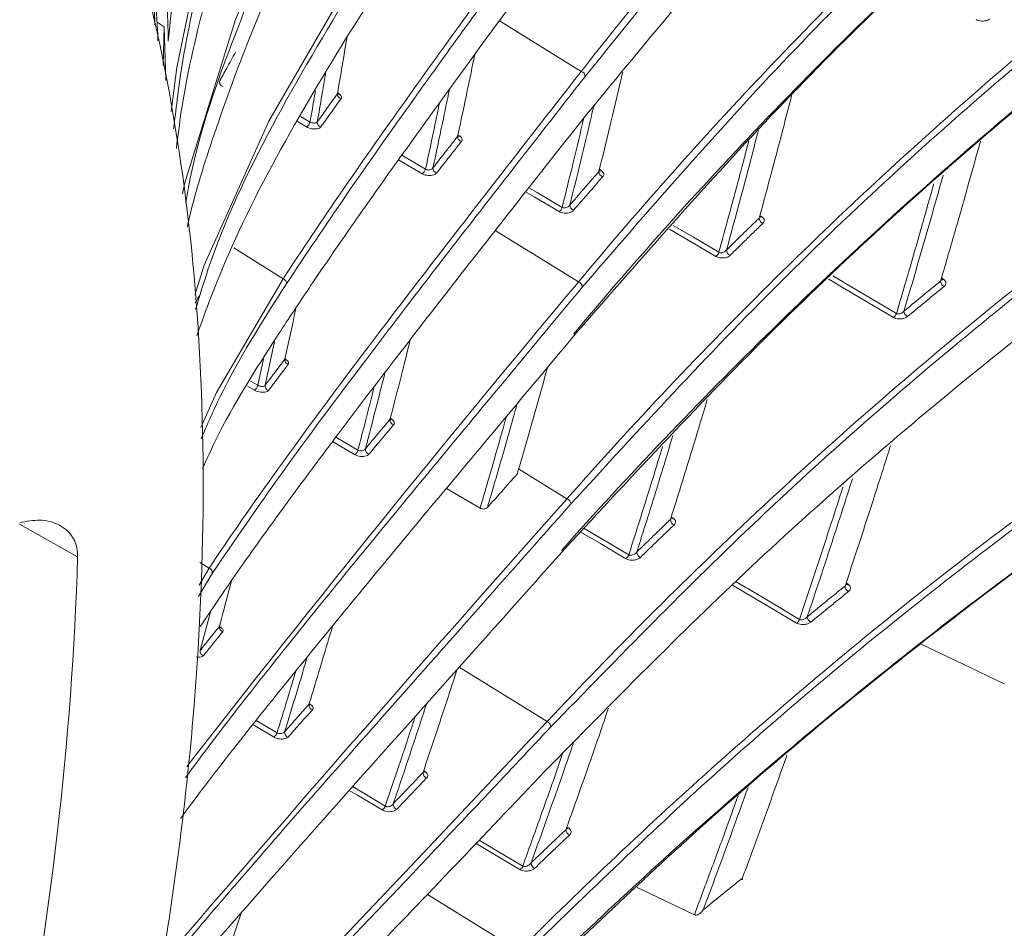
# Model space of a CAD drawing. Header units: millimetres. Extents: x 0 to 1118, y 0 to 864.
# Tile 72 of 256: x 399 to 410, y 162 to 173. Entities that reach past the tile are written whole.
import ezdxf

# ---------------------------------------------------------------- set-up
doc = ezdxf.new("R2010")
doc.units = ezdxf.units.MM

msp = doc.modelspace()

# ---------------------------------------------------------------- linework, layer by layer
at = {"color": 7, "linetype": 'Continuous', "lineweight": 15}
for p, q in [((400.437, 172.447), (400.358, 172.498)), ((400.426, 172.016), (400.437, 172.447)), ((400.437, 172.447), (400.454, 171.847)), ((403.971, 167.061), (403.595, 167.283)), ((400.974, 166.332), (400.821, 166.073))]:
    msp.add_line(p, q, dxfattribs=at)
at = {"color": 9, "linetype": 'Continuous', "lineweight": 15}
for p, q in [((405.103, 171.948), (404.187, 172.515)), ((400.479, 172.288), (400.482, 172.296)), ((402.377, 171.707), (402.394, 171.696)), ((402.028, 171.328), (401.928, 171.387)), ((401.962, 171.445), (402.069, 171.382)), ((403.724, 171.239), (403.744, 171.226)), ((403.095, 171.01), (403.36, 170.854)), ((403.323, 170.803), (403.059, 170.959)), ((405.307, 170.853), (405.33, 170.838)), ((407.103, 170.336), (407.126, 170.32)), ((405.072, 169.592), (404.141, 170.167)), ((401.214, 169.974), (401.767, 169.627)), ((409.135, 169.637), (409.16, 169.619)), ((401.672, 168.927), (401.565, 168.436)), ((401.484, 168.436), (401.548, 168.728)), ((401.787, 168.732), (401.788, 168.732)), ((401.789, 168.731), (401.803, 168.722)), ((401.403, 168.484), (401.484, 168.436)), ((401.442, 168.384), (401.37, 168.428)), ((402.967, 168.067), (402.986, 168.054)), ((402.358, 167.856), (402.604, 167.71)), ((402.566, 167.661), (402.321, 167.807)), ((404.944, 167.167), (404.403, 167.502)), ((406.111, 166.964), (406.135, 166.948)), ((399.468, 166.518), (398.817, 166.881)), ((400.837, 166.454), (400.939, 166.39)), ((408.067, 166.225), (408.093, 166.208)), ((400.954, 165.903), (400.84, 165.47)), ((401.057, 165.736), (401.07, 165.728)), ((404.722, 164.673), (403.737, 165.281)), ((402.059, 164.873), (402.06, 164.873)), ((402.061, 164.872), (402.077, 164.861)), ((401.661, 164.501), (401.428, 164.64)), ((401.466, 164.686), (401.699, 164.547)), ((403.34, 164.124), (403.362, 164.11)), ((404.944, 163.495), (404.967, 163.479)), ((404.406, 162.107), (403.382, 162.74))]:
    msp.add_line(p, q, dxfattribs=at)
at = {"color": 9, "linetype": 'Continuous', "lineweight": 15, "flags": 128}
for points in [[(400.515, 171.499), (400.579, 171.992), (400.806, 173.098), (401.48, 175.299), (402.488, 177.634), (403.749, 179.925), (403.749, 179.925), (403.749, 179.925)], [(400.643, 170.579), (400.662, 170.692), (401.235, 172.53), (402.098, 174.486), (403.181, 176.399), (403.181, 176.399), (403.181, 176.399)], [(404.856, 170.38), (404.576, 170.544), (404.481, 170.6)], [(404.517, 170.646), (404.61, 170.592), (404.89, 170.427)], [(406.61, 169.878), (406.325, 170.046), (406.092, 170.183)], [(406.131, 170.226), (406.358, 170.092), (406.643, 169.924)], [(408.598, 169.196), (408.307, 169.367), (408.017, 169.538), (407.875, 169.622)], [(407.918, 169.661), (408.028, 169.596), (408.05, 169.583), (408.34, 169.412), (408.631, 169.24)], [(401.789, 168.721), (401.796, 168.72), (401.803, 168.722)], [(405.138, 166.834), (405.351, 166.708), (405.636, 166.54)], [(405.603, 166.496), (405.319, 166.665), (405.099, 166.794)], [(407.514, 165.775), (407.224, 165.947), (406.934, 166.118), (406.797, 166.199)], [(406.836, 166.237), (406.945, 166.173), (406.966, 166.161), (407.256, 165.989), (407.546, 165.817)], [(401.07, 165.728), (401.062, 165.727), (401.058, 165.727)], [(402.876, 163.684), (402.598, 163.85), (402.508, 163.903)], [(402.545, 163.945), (402.632, 163.893), (402.91, 163.727)], [(404.418, 163.017), (404.134, 163.185), (403.926, 163.308)], [(403.962, 163.346), (404.165, 163.225), (404.449, 163.057)]]:
    msp.add_lwpolyline(points, dxfattribs=at)
at = {"color": 7, "linetype": 'Continuous', "lineweight": 15, "flags": 128}
for points in [[(400.78, 169.444), (400.885, 169.78), (401.608, 171.393), (402.517, 172.965), (402.517, 172.965), (402.517, 172.965)], [(400.845, 167.964), (401.021, 168.357), (401.767, 169.627), (401.767, 169.627), (401.767, 169.627)], [(400.827, 166.199), (400.939, 166.39), (400.939, 166.39), (400.939, 166.39)], [(409.838, 165.095), (409.465, 165.273), (408.901, 165.542)], [(399.938, 159.593), (400.025, 159.691), (400.977, 160.713), (402.087, 161.887), (403.333, 163.2), (404.722, 164.673), (404.722, 164.673), (404.722, 164.673)], [(406.37, 162.512), (406.028, 162.675), (405.729, 162.817)]]:
    msp.add_lwpolyline(points, dxfattribs=at)
at = {"color": 7, "linetype": 'Continuous', "lineweight": 15}
for centre, radius, start, end in [((405.089, 171.892), 0.0581, 0.1192, 75.599), ((401.106, 171.831), 0.0516, 176.627, 257.4111), ((402.429, 171.695), 0.0536, 175.4582, 255.5547), ((401.991, 171.398), 0.0789, 297.4966, 348.5274), ((402.203, 171.379), 0.0532, 174.9377, 255.3602), ((403.776, 171.219), 0.0564, 177.6591, 255.4418), ((403.281, 170.873), 0.081, 300.9937, 346.4958), ((403.499, 170.866), 0.0558, 176.8763, 255.3849), ((405.36, 170.827), 0.0597, 179.679, 253.5005), ((404.81, 170.448), 0.0827, 303.7676, 345.0419), ((405.035, 170.452), 0.0593, 179.5278, 253.9292), ((407.157, 170.307), 0.0626, 179.9508, 249.9711), ((406.564, 169.947), 0.0825, 303.7933, 344.0563), ((406.791, 169.95), 0.0622, 179.7858, 250.4515), ((546.812, 50.516), 185.119, 139.96635, 142.12439), ((401.753, 169.578), 0.0517, 352.9631, 74.3811), ((405.057, 169.535), 0.0587, 359.2593, 74.6208), ((409.191, 169.603), 0.0665, 180.6445, 245.7804), ((408.781, 169.266), 0.0659, 180.4628, 246.3563), ((408.552, 169.264), 0.0824, 303.8317, 343.2038), ((401.839, 168.722), 0.053, 172.6374, 254.4565), ((401.409, 168.454), 0.0771, 295.5705, 346.6579), ((401.617, 168.429), 0.0527, 172.1392, 254.2375), ((403.019, 168.048), 0.0555, 174.6473, 254.4681), ((402.528, 167.731), 0.0793, 299.1226, 344.6428), ((402.743, 167.718), 0.055, 173.8909, 254.386), ((707.493, -101.599), 404.686, 138.38406, 139.36224), ((404.928, 167.11), 0.0594, 358.542, 73.5524), ((406.164, 166.933), 0.0625, 179.167, 249.8559), ((362.41, 167.687), 37.076, 339.0093, 358.1928), ((405.558, 166.565), 0.0821, 303.6477, 342.207), ((405.787, 166.569), 0.0621, 178.958, 250.3419), ((400.924, 166.341), 0.051, 349.8044, 72.6194), ((408.122, 166.19), 0.0666, 180.1847, 245.565), ((407.699, 165.846), 0.066, 179.9597, 246.148), ((401.107, 165.729), 0.0525, 169.8181, 253.2821), ((407.468, 165.843), 0.0819, 303.6895, 341.4732), ((400.891, 165.46), 0.0522, 169.3443, 253.0366), ((402.111, 164.857), 0.0548, 171.6262, 253.4281), ((404.703, 164.615), 0.0602, 357.9844, 72.3791), ((401.625, 164.569), 0.0771, 297.053, 342.86), ((401.838, 164.551), 0.0543, 170.897, 253.3191), ((403.391, 164.099), 0.0583, 175.3092, 252.5412), ((403.057, 163.748), 0.0576, 174.2915, 252.5986), ((402.835, 163.753), 0.0796, 300.7504, 341.3304), ((404.995, 163.464), 0.0625, 178.3621, 249.6888), ((404.604, 163.091), 0.062, 178.1051, 250.1799), ((404.373, 163.084), 0.0814, 303.4789, 340.3119)]:
    msp.add_arc(centre, radius, start, end, dxfattribs=at)
at = {"color": 9, "linetype": 'Continuous', "lineweight": 15}
for centre, radius, start, end in [((402.384, 171.719), 0.0255, 257.2198, 292.0211), ((403.732, 171.246), 0.0241, 239.061, 300.5972), ((405.316, 170.859), 0.0252, 239.789, 303.8014), ((407.112, 170.341), 0.0253, 239.6488, 303.9626), ((409.145, 169.644), 0.0283, 251.8818, 301.5301), ((402.975, 168.078), 0.0262, 253.6276, 295.486), ((406.12, 166.969), 0.0253, 239.302, 303.9729), ((408.078, 166.232), 0.0281, 250.406, 301.6026), ((402.067, 164.885), 0.0256, 256.7786, 292.329), ((403.349, 164.13), 0.0242, 238.2086, 301.123), ((404.953, 163.503), 0.0279, 249.3729, 301.4934)]:
    msp.add_arc(centre, radius, start, end, dxfattribs=at)
at = {"color": 7, "linetype": 'Continuous', "lineweight": 15}
for points, knots in [([(405.103, 171.948), (405.103, 171.948), (405.606, 172.591), (406.659, 173.865), (408.376, 175.728), (410.236, 177.539), (411.975, 179.051), (413.541, 180.286), (414.886, 181.265), (416.296, 182.216), (417.305, 182.816), (417.809, 183.117)], [0, 0, 0, 0, 0.0000006, 0.1575122, 0.3153245, 0.4713083, 0.6276879, 0.7204531, 0.813214, 0.9066115, 1, 1, 1, 1]), ([(417.843, 183.056), (417.843, 183.056), (417.336, 182.763), (416.347, 182.161), (414.936, 181.216), (413.59, 180.235), (412.02, 178.997), (410.278, 177.483), (408.422, 175.673), (406.697, 173.811), (405.664, 172.532), (405.147, 171.892)], [0, 0, 0, 0, 0.000001, 0.092596, 0.185407, 0.278753, 0.372238, 0.528217, 0.684622, 0.842155, 1, 1, 1, 1]), ([(379.922, 179.71), (380.572, 180.058), (381.903, 180.77), (383.891, 181.551), (385.869, 182.117), (387.804, 182.431), (389.676, 182.489), (391.464, 182.284), (393.139, 181.816), (394.684, 181.091), (396.084, 180.116), (397.326, 178.899), (398.398, 177.452), (399.29, 175.79), (399.992, 173.929), (400.499, 171.886), (400.805, 169.68), (400.907, 167.335), (400.805, 164.871), (400.499, 162.312), (399.99, 159.684), (399.28, 156.941), (398.628, 155.077), (398.29, 154.11)], [0, 0, 0, 0, 0.044762, 0.091476, 0.13819, 0.184905, 0.232631, 0.280357, 0.328083, 0.375809, 0.423535, 0.471262, 0.518988, 0.566714, 0.61444, 0.662166, 0.709892, 0.757618, 0.805345, 0.853071, 0.900797, 0.948523, 1, 1, 1, 1]), ([(405.098, 171.386), (405.794, 172.234), (407.189, 173.932), (409.201, 175.974), (410.938, 177.563), (412.314, 178.727), (413.774, 179.861), (415.538, 181.127), (416.913, 181.962), (417.725, 182.454)], [0, 0, 0, 0, 0.211223, 0.4231848, 0.5287477, 0.6344422, 0.7406044, 0.8469625, 1, 1, 1, 1]), ([(400.482, 172.296), (400.528, 172.73), (400.621, 173.599), (400.887, 174.898), (401.231, 176.193), (401.774, 177.835), (402.58, 179.822), (403.389, 181.356), (403.793, 182.124)], [0, 0, 0, 0, 0.130336, 0.260944, 0.391291, 0.521817, 0.760534, 1, 1, 1, 1]), ([(405.072, 169.592), (405.072, 169.592), (405.775, 170.437), (407.263, 172.11), (409.334, 174.13), (411.127, 175.691), (412.541, 176.83), (414.039, 177.936), (415.574, 178.976), (416.655, 179.62), (417.17, 179.928)], [0, 0, 0, 0, 0.000001, 0.224582, 0.449963, 0.561513, 0.673058, 0.785331, 0.897594, 1, 1, 1, 1]), ([(417.204, 179.867), (417.204, 179.867), (416.681, 179.565), (415.618, 178.916), (414.086, 177.884), (412.594, 176.781), (411.176, 175.64), (409.382, 174.077), (407.297, 172.058), (405.843, 170.377), (405.115, 169.534)], [0, 0, 0, 0, 0.000001, 0.10237, 0.213743, 0.32536, 0.437584, 0.549968, 0.774556, 1, 1, 1, 1]), ([(400.573, 171.086), (400.59, 171.225), (400.657, 171.767), (400.876, 172.705), (401.216, 173.899), (401.76, 175.41), (402.565, 177.231), (403.373, 178.63), (403.778, 179.33)], [0, 0, 0, 0, 0.049078, 0.19189, 0.334417, 0.47714, 0.73816, 1, 1, 1, 1]), ([(417.023, 179.228), (416.544, 178.942), (415.507, 178.325), (414.014, 177.321), (412.523, 176.228), (411.107, 175.097), (409.307, 173.542), (407.224, 171.526), (405.726, 169.856), (405.016, 169.009), (405.016, 169.009)], [0, 0, 0, 0, 0.096139, 0.207923, 0.31995, 0.432586, 0.545381, 0.772257, 0.999999, 1, 1, 1, 1]), ([(405.059, 169.033), (405.789, 169.871), (407.252, 171.55), (409.343, 173.558), (411.136, 175.111), (412.546, 176.239), (414.04, 177.334), (415.537, 178.344), (416.578, 178.964), (417.057, 179.249)], [0, 0, 0, 0, 0.226941, 0.454688, 0.566556, 0.678572, 0.79112, 0.903895, 1, 1, 1, 1]), ([(404.944, 167.167), (404.944, 167.167), (405.682, 168.003), (407.239, 169.654), (409.371, 171.621), (411.18, 173.112), (412.559, 174.165), (414.013, 175.187), (415.299, 176.016), (416.112, 176.494), (416.389, 176.657)], [0, 0, 0, 0, 0.0000007, 0.2424238, 0.4857294, 0.5991965, 0.7126589, 0.8268374, 0.9410063, 1, 1, 1, 1]), ([(416.423, 176.596), (416.423, 176.596), (416.144, 176.435), (415.34, 175.957), (414.06, 175.134), (412.61, 174.115), (411.228, 173.059), (409.419, 171.567), (407.273, 169.602), (405.75, 167.941), (404.987, 167.108)], [0, 0, 0, 0, 0.000001, 0.058972, 0.17226, 0.285788, 0.399915, 0.5142, 0.756619, 1, 1, 1, 1]), ([(402.481, 172.336), (402.656, 172.605), (403.005, 173.145), (403.59, 174.014), (404.211, 174.921), (404.659, 175.566), (404.883, 175.888)], [0, 0, 0, 0, 0.2527645, 0.5055368, 0.7525015, 1, 1, 1, 1]), ([(416.213, 175.939), (415.978, 175.802), (415.216, 175.355), (413.982, 174.566), (412.535, 173.559), (411.157, 172.516), (409.343, 171.034), (407.197, 169.073), (405.628, 167.425), (404.882, 166.588), (404.882, 166.588)], [0, 0, 0, 0, 0.050465, 0.164277, 0.278328, 0.392979, 0.507788, 0.753404, 0.999999, 1, 1, 1, 1]), ([(404.924, 166.611), (405.69, 167.438), (407.224, 169.096), (409.421, 171.09), (411.33, 172.646), (412.867, 173.794), (414.491, 174.909), (415.661, 175.61), (416.247, 175.96)], [0, 0, 0, 0, 0.245697, 0.49229, 0.61861, 0.74513, 0.872398, 1, 1, 1, 1]), ([(400.695, 170.204), (400.698, 170.221), (400.775, 170.574), (400.994, 171.256), (401.449, 172.521), (402.141, 174.041), (402.831, 175.204), (403.177, 175.786)], [0, 0, 0, 0, 0.008462, 0.183529, 0.358804, 0.678962, 1, 1, 1, 1]), ([(400.333, 172.47), (400.316, 172.77), (400.28, 173.383), (400.303, 174.001), (400.315, 174.316)], [0, 0, 0, 0, 0.4889569, 1, 1, 1, 1]), ([(401.767, 169.627), (401.767, 169.627), (401.972, 169.942), (402.417, 170.602), (403.187, 171.697), (404.057, 172.902), (404.701, 173.78), (405.036, 174.237), (405.036, 174.237)], [0, 0, 0, 0, 0.000001, 0.246728, 0.494399, 0.7472, 0.999999, 1, 1, 1, 1]), ([(405.081, 174.182), (404.915, 173.956), (404.582, 173.504), (404.111, 172.86), (403.661, 172.24), (403.099, 171.458), (402.453, 170.543), (402.021, 169.896), (401.804, 169.571)], [0, 0, 0, 0, 0.1263464, 0.2528388, 0.3791822, 0.5056645, 0.7523508, 1, 1, 1, 1]), ([(400.364, 173.743), (400.351, 173.421), (400.331, 172.936), (400.358, 172.454), (400.367, 172.291)], [0, 0, 0, 0, 0.6619682, 1, 1, 1, 1]), ([(401.699, 168.984), (401.809, 169.151), (402.03, 169.485), (402.394, 170.018), (402.783, 170.574), (403.329, 171.339), (404.059, 172.344), (404.712, 173.228), (405.04, 173.671)], [0, 0, 0, 0, 0.1269146, 0.2539563, 0.3808752, 0.5079284, 0.7534382, 1, 1, 1, 1]), ([(404.722, 164.673), (404.722, 164.673), (405.463, 165.463), (407.018, 167.021), (409.158, 168.9), (411.002, 170.35), (412.434, 171.388), (413.91, 172.378), (414.942, 172.992), (415.459, 173.299)], [0, 0, 0, 0, 0.0000008, 0.2529784, 0.5059851, 0.6325404, 0.7590892, 0.87955, 1, 1, 1, 1]), ([(415.493, 173.239), (415.493, 173.239), (414.97, 172.936), (413.95, 172.315), (412.471, 171.329), (411.04, 170.29), (409.199, 168.84), (407.049, 166.964), (405.525, 165.397), (404.763, 164.613)], [0, 0, 0, 0, 0.000001, 0.120293, 0.240851, 0.367301, 0.493945, 0.746975, 1, 1, 1, 1]), ([(402.557, 172.911), (402.244, 172.389), (401.618, 171.347), (401.043, 170.132), (400.832, 169.433), (400.787, 169.284)], [0, 0, 0, 0, 0.440747, 0.88149, 1, 1, 1, 1]), ([(400.467, 172.82), (400.468, 172.783), (400.471, 172.696), (400.475, 172.559), (400.479, 172.421), (400.481, 172.333), (400.482, 172.296)], [0, 0, 0, 0, 0.213159, 0.498939, 0.785567, 1, 1, 1, 1]), ([(404.696, 164.118), (405.45, 164.885), (406.957, 166.421), (409.077, 168.257), (410.89, 169.678), (412.3, 170.698), (413.755, 171.674), (414.774, 172.281), (415.285, 172.585)], [0, 0, 0, 0, 0.252618, 0.505241, 0.631495, 0.757923, 0.878842, 1, 1, 1, 1]), ([(409.522, 172.529), (409.531, 172.525), (409.549, 172.516), (409.583, 172.511), (409.619, 172.512), (409.654, 172.521), (409.67, 172.532), (409.678, 172.538)], [0, 0, 0, 0, 0.179759, 0.375225, 0.580684, 0.790403, 1, 1, 1, 1]), ([(400.8, 168.989), (400.853, 169.136), (401.085, 169.782), (401.615, 170.905), (402.192, 171.858), (402.481, 172.336)], [0, 0, 0, 0, 0.128011, 0.563488, 1, 1, 1, 1]), ([(402.375, 171.699), (402.393, 171.803), (402.43, 172.017), (402.465, 172.23), (402.483, 172.339)], [0, 0, 0, 0, 0.4860998, 1, 1, 1, 1]), ([(401.054, 171.834), (401.068, 171.859), (401.095, 171.91), (401.139, 171.99), (401.185, 172.074), (401.218, 172.133), (401.234, 172.163)], [0, 0, 0, 0, 0.231171, 0.462343, 0.73117, 1, 1, 1, 1]), ([(403.72, 171.221), (403.756, 171.391), (403.822, 171.697), (403.884, 172.002), (403.911, 172.137)], [0, 0, 0, 0, 0.55582, 1, 1, 1, 1]), ([(400.939, 166.39), (400.939, 166.39), (401.17, 166.739), (401.691, 167.486), (402.648, 168.778), (403.781, 170.252), (404.647, 171.364), (405.103, 171.948), (405.103, 171.948)], [0, 0, 0, 0, 0.000001, 0.244955, 0.491422, 0.745709, 0.999999, 1, 1, 1, 1]), ([(405.147, 171.892), (404.922, 171.604), (404.472, 171.027), (403.842, 170.218), (403.249, 169.45), (402.527, 168.504), (401.721, 167.424), (401.224, 166.697), (400.974, 166.332)], [0, 0, 0, 0, 0.1270477, 0.2543485, 0.3813922, 0.5086732, 0.7535609, 1, 1, 1, 1]), ([(405.301, 170.827), (405.342, 170.995), (405.424, 171.331), (405.513, 171.702), (405.559, 171.905), (405.567, 171.94)], [0, 0, 0, 0, 0.45215, 0.904341, 1, 1, 1, 1]), ([(402.15, 171.383), (402.184, 171.431), (402.258, 171.536), (402.334, 171.642), (402.375, 171.699)], [0, 0, 0, 0, 0.462015, 1, 1, 1, 1]), ([(402.377, 171.705), (402.377, 171.704), (402.377, 171.702), (402.376, 171.7), (402.375, 171.699)], [0, 0, 0, 0, 0.73288, 1, 1, 1, 1]), ([(402.379, 171.692), (402.379, 171.692), (402.379, 171.692), (402.377, 171.698), (402.378, 171.703), (402.379, 171.705)], [0, 0, 0, 0, 0.251736, 0.731568, 1, 1, 1, 1]), ([(402.415, 171.643), (402.416, 171.644), (402.42, 171.65), (402.422, 171.662), (402.414, 171.68), (402.401, 171.69), (402.394, 171.696)], [0, 0, 0, 0, 0.058533, 0.372949, 0.686507, 1, 1, 1, 1]), ([(407.095, 170.307), (407.142, 170.48), (407.236, 170.828), (407.357, 171.286), (407.43, 171.569), (407.458, 171.68)], [0, 0, 0, 0, 0.379215, 0.75846, 1, 1, 1, 1]), ([(402.415, 171.643), (402.395, 171.614), (402.354, 171.557), (402.295, 171.476), (402.241, 171.399), (402.206, 171.351), (402.189, 171.327)], [0, 0, 0, 0, 0.26899, 0.537987, 0.768991, 1, 1, 1, 1]), ([(400.84, 165.737), (400.967, 165.925), (401.221, 166.303), (401.662, 166.92), (402.146, 167.578), (402.837, 168.493), (403.785, 169.718), (404.659, 170.829), (405.098, 171.386)], [0, 0, 0, 0, 0.127618, 0.255445, 0.383068, 0.510918, 0.754586, 1, 1, 1, 1]), ([(402.15, 171.383), (402.147, 171.381), (402.143, 171.376), (402.13, 171.371), (402.115, 171.369), (402.098, 171.371), (402.081, 171.375), (402.073, 171.38), (402.069, 171.382)], [0, 0, 0, 0, 0.1691369, 0.3379143, 0.5060531, 0.673631, 0.8410618, 1, 1, 1, 1]), ([(402.028, 171.328), (402.036, 171.324), (402.053, 171.315), (402.086, 171.306), (402.12, 171.303), (402.15, 171.306), (402.176, 171.314), (402.185, 171.323), (402.189, 171.327)], [0, 0, 0, 0, 0.158859, 0.326503, 0.494412, 0.66275, 0.83139, 1, 1, 1, 1]), ([(403.723, 171.231), (403.723, 171.229), (403.723, 171.226), (403.721, 171.223), (403.72, 171.221)], [0, 0, 0, 0, 0.484513, 1, 1, 1, 1]), ([(403.725, 171.221), (403.725, 171.221), (403.725, 171.221), (403.723, 171.229), (403.724, 171.231), (403.724, 171.231)], [0, 0, 0, 0, 0.319012, 0.912765, 1, 1, 1, 1]), ([(403.444, 170.869), (403.485, 170.922), (403.552, 171.007), (403.644, 171.124), (403.695, 171.189), (403.72, 171.221)], [0, 0, 0, 0, 0.4563235, 0.728158, 1, 1, 1, 1]), ([(403.762, 171.164), (403.737, 171.132), (403.686, 171.068), (403.615, 170.977), (403.548, 170.892), (403.506, 170.839), (403.485, 170.812)], [0, 0, 0, 0, 0.2718349, 0.5436773, 0.7718365, 1, 1, 1, 1]), ([(403.762, 171.164), (403.764, 171.167), (403.769, 171.175), (403.772, 171.19), (403.764, 171.209), (403.751, 171.22), (403.744, 171.226)], [0, 0, 0, 0, 0.125897, 0.420313, 0.710116, 1, 1, 1, 1]), ([(409.125, 169.602), (409.176, 169.778), (409.279, 170.129), (409.427, 170.65), (409.523, 170.996), (409.57, 171.166)], [0, 0, 0, 0, 0.336295, 0.672615, 1, 1, 1, 1]), ([(403.323, 170.803), (403.329, 170.8), (403.344, 170.792), (403.373, 170.785), (403.407, 170.782), (403.441, 170.786), (403.469, 170.796), (403.48, 170.807), (403.485, 170.812)], [0, 0, 0, 0, 0.1170185, 0.2885774, 0.4637257, 0.6419071, 0.8209683, 1, 1, 1, 1]), ([(403.444, 170.869), (403.441, 170.865), (403.435, 170.858), (403.42, 170.85), (403.403, 170.845), (403.385, 170.845), (403.37, 170.848), (403.363, 170.852), (403.36, 170.854)], [0, 0, 0, 0, 0.183892, 0.366862, 0.546213, 0.719226, 0.886341, 1, 1, 1, 1]), ([(404.976, 170.453), (405, 170.481), (405.049, 170.538), (405.127, 170.628), (405.211, 170.725), (405.271, 170.793), (405.301, 170.827)], [0, 0, 0, 0, 0.226099, 0.4522, 0.726099, 1, 1, 1, 1]), ([(405.306, 170.841), (405.306, 170.84), (405.305, 170.835), (405.303, 170.83), (405.301, 170.827)], [0, 0, 0, 0, 0.315144, 1, 1, 1, 1]), ([(405.308, 170.833), (405.307, 170.833), (405.307, 170.834), (405.307, 170.838), (405.307, 170.841)], [0, 0, 0, 0, 0.404876, 1, 1, 1, 1]), ([(405.343, 170.77), (405.346, 170.774), (405.354, 170.784), (405.356, 170.802), (405.349, 170.822), (405.336, 170.832), (405.33, 170.838)], [0, 0, 0, 0, 0.190674, 0.465307, 0.732514, 1, 1, 1, 1]), ([(405.343, 170.77), (405.313, 170.736), (405.254, 170.667), (405.17, 170.571), (405.091, 170.48), (405.043, 170.424), (405.018, 170.395)], [0, 0, 0, 0, 0.273899, 0.5478, 0.773899, 1, 1, 1, 1]), ([(404.856, 170.38), (404.859, 170.378), (404.871, 170.372), (404.896, 170.364), (404.931, 170.361), (404.967, 170.366), (404.999, 170.377), (405.012, 170.389), (405.018, 170.395)], [0, 0, 0, 0, 0.066543, 0.240659, 0.423915, 0.614699, 0.807367, 1, 1, 1, 1]), ([(404.976, 170.453), (404.972, 170.448), (404.964, 170.439), (404.948, 170.428), (404.929, 170.421), (404.91, 170.42), (404.897, 170.423), (404.891, 170.426), (404.89, 170.427)], [0, 0, 0, 0, 0.202948, 0.404234, 0.597414, 0.775064, 0.93814, 1, 1, 1, 1]), ([(406.729, 169.95), (406.784, 170.004), (406.872, 170.091), (406.994, 170.21), (407.061, 170.274), (407.095, 170.307)], [0, 0, 0, 0, 0.454048, 0.727023, 1, 1, 1, 1]), ([(407.136, 170.248), (407.102, 170.215), (407.035, 170.151), (406.941, 170.059), (406.853, 169.972), (406.798, 169.918), (406.77, 169.891)], [0, 0, 0, 0, 0.272974, 0.54595, 0.772975, 1, 1, 1, 1]), ([(407.103, 170.324), (407.103, 170.322), (407.102, 170.317), (407.098, 170.311), (407.095, 170.307)], [0, 0, 0, 0, 0.217253, 1, 1, 1, 1]), ([(407.104, 170.316), (407.104, 170.315), (407.105, 170.315), (407.102, 170.318), (407.103, 170.321), (407.104, 170.324)], [0, 0, 0, 0, 0.007562, 0.390694, 1, 1, 1, 1]), ([(407.136, 170.248), (407.141, 170.253), (407.15, 170.265), (407.153, 170.284), (407.146, 170.304), (407.133, 170.315), (407.126, 170.32)], [0, 0, 0, 0, 0.2438408, 0.5012225, 0.7504585, 1, 1, 1, 1]), ([(406.729, 169.95), (406.725, 169.945), (406.716, 169.935), (406.698, 169.925), (406.679, 169.918), (406.661, 169.918), (406.65, 169.92), (406.645, 169.923), (406.644, 169.924), (406.643, 169.924)], [0, 0, 0, 0, 0.21584, 0.42885, 0.630098, 0.81109, 0.948057, 0.97528, 1, 1, 1, 1]), ([(404.406, 162.107), (404.406, 162.107), (405.118, 162.819), (406.601, 164.224), (409.022, 166.259), (411.191, 167.849), (412.996, 169.036), (413.911, 169.578), (414.368, 169.849)], [0, 0, 0, 0, 0.000001, 0.255083, 0.510191, 0.765342, 0.88258, 1, 1, 1, 1]), ([(406.61, 169.878), (406.611, 169.877), (406.621, 169.872), (406.642, 169.864), (406.678, 169.86), (406.714, 169.863), (406.748, 169.873), (406.763, 169.885), (406.77, 169.891)], [0, 0, 0, 0, 0.026981, 0.204776, 0.39408, 0.593808, 0.796945, 1, 1, 1, 1]), ([(414.402, 169.789), (414.402, 169.789), (413.94, 169.521), (413.035, 168.974), (411.227, 167.79), (409.063, 166.197), (406.633, 164.166), (405.176, 162.753), (404.447, 162.047)], [0, 0, 0, 0, 0.000001, 0.117203, 0.234603, 0.489741, 0.744871, 1, 1, 1, 1]), ([(408.715, 169.265), (408.777, 169.317), (408.876, 169.399), (409.013, 169.511), (409.088, 169.572), (409.125, 169.602)], [0, 0, 0, 0, 0.457423, 0.728711, 1, 1, 1, 1]), ([(409.137, 169.642), (409.138, 169.64), (409.139, 169.633), (409.137, 169.627), (409.136, 169.623)], [0, 0, 0, 0, 0.444816, 1, 1, 1, 1]), ([(409.137, 169.615), (409.137, 169.615), (409.137, 169.615), (409.137, 169.623), (409.137, 169.623), (409.137, 169.623)], [0, 0, 0, 0, 0.330582, 0.969185, 1, 1, 1, 1]), ([(409.164, 169.542), (409.165, 169.543), (409.173, 169.55), (409.183, 169.564), (409.186, 169.584), (409.18, 169.603), (409.167, 169.614), (409.16, 169.619)], [0, 0, 0, 0, 0.041756, 0.297853, 0.537591, 0.768632, 1, 1, 1, 1]), ([(405.115, 169.534), (404.824, 169.184), (404.242, 168.483), (403.44, 167.516), (402.695, 166.612), (402.028, 165.791), (401.438, 165.05), (400.988, 164.472), (400.757, 164.156), (400.674, 164.043)], [0, 0, 0, 0, 0.155785, 0.3120574, 0.4678344, 0.624062, 0.7710206, 0.9179817, 1, 1, 1, 1]), ([(401.804, 169.571), (401.536, 169.153), (401.173, 168.586), (400.917, 167.993), (400.85, 167.837)], [0, 0, 0, 0, 0.738208, 1, 1, 1, 1]), ([(409.164, 169.542), (409.127, 169.512), (409.052, 169.451), (408.916, 169.339), (408.817, 169.257), (408.754, 169.205)], [0, 0, 0, 0, 0.271286, 0.542574, 1, 1, 1, 1]), ([(400.835, 169.445), (400.835, 169.445), (400.835, 169.443), (400.834, 169.442), (400.834, 169.441)], [0, 0, 0, 0, 0.005969, 1, 1, 1, 1]), ([(401.786, 168.729), (401.788, 168.735), (401.828, 168.919), (401.871, 169.11), (401.909, 169.295), (401.911, 169.303)], [0, 0, 0, 0, 0.031929, 0.959251, 1, 1, 1, 1]), ([(408.715, 169.265), (408.71, 169.26), (408.701, 169.25), (408.681, 169.24), (408.661, 169.234), (408.643, 169.234), (408.634, 169.238), (408.631, 169.24)], [0, 0, 0, 0, 0.231177, 0.457635, 0.66705, 0.851047, 1, 1, 1, 1]), ([(408.598, 169.196), (408.605, 169.192), (408.622, 169.183), (408.656, 169.178), (408.694, 169.179), (408.729, 169.188), (408.746, 169.2), (408.754, 169.205)], [0, 0, 0, 0, 0.16399, 0.359543, 0.569096, 0.78463, 1, 1, 1, 1]), ([(400.619, 163.588), (400.689, 163.683), (400.922, 163.999), (401.395, 164.602), (402.021, 165.381), (402.702, 166.21), (403.427, 167.084), (404.208, 168.018), (404.775, 168.695), (405.059, 169.033)], [0, 0, 0, 0, 0.0692823, 0.2303466, 0.3918412, 0.5430656, 0.6942873, 0.847145, 1, 1, 1, 1]), ([(414.126, 169.094), (413.237, 168.554), (411.39, 167.43), (408.879, 165.575), (406.497, 163.595), (405.038, 162.226), (404.336, 161.532), (404.336, 161.532)], [0, 0, 0, 0, 0.236108, 0.490773, 0.745399, 0.999999, 1, 1, 1, 1]), ([(404.377, 161.553), (405.095, 162.241), (406.53, 163.618), (408.92, 165.595), (411.426, 167.452), (413.272, 168.575), (414.16, 169.115)], [0, 0, 0, 0, 0.254646, 0.509293, 0.763946, 1, 1, 1, 1]), ([(400.865, 167.505), (400.914, 167.613), (401.143, 168.118), (401.454, 168.603), (401.699, 168.984)], [0, 0, 0, 0, 0.213413, 1, 1, 1, 1]), ([(402.963, 168.054), (403.005, 168.214), (403.082, 168.511), (403.156, 168.808), (403.19, 168.943)], [0, 0, 0, 0, 0.541568, 1, 1, 1, 1]), ([(401.565, 168.436), (401.599, 168.48), (401.671, 168.577), (401.746, 168.676), (401.786, 168.729)], [0, 0, 0, 0, 0.460305, 1, 1, 1, 1]), ([(401.788, 168.735), (401.788, 168.733), (401.788, 168.731), (401.787, 168.729), (401.786, 168.729)], [0, 0, 0, 0, 0.718001, 1, 1, 1, 1]), ([(401.79, 168.718), (401.79, 168.718), (401.79, 168.718), (401.787, 168.725), (401.789, 168.731), (401.789, 168.734)], [0, 0, 0, 0, 0.218688, 0.641493, 1, 1, 1, 1]), ([(401.825, 168.671), (401.825, 168.672), (401.829, 168.677), (401.831, 168.689), (401.823, 168.706), (401.81, 168.716), (401.803, 168.722)], [0, 0, 0, 0, 0.0567392, 0.3720892, 0.6860678, 1, 1, 1, 1]), ([(401.825, 168.671), (401.804, 168.644), (401.764, 168.591), (401.707, 168.516), (401.653, 168.445), (401.62, 168.4), (401.603, 168.378)], [0, 0, 0, 0, 0.269845, 0.539697, 0.769846, 1, 1, 1, 1]), ([(404.385, 167.442), (404.39, 167.457), (404.497, 167.821), (404.612, 168.219), (404.716, 168.601), (404.725, 168.634)], [0, 0, 0, 0, 0.038078, 0.916208, 1, 1, 1, 1]), ([(401.442, 168.384), (401.451, 168.38), (401.468, 168.371), (401.5, 168.362), (401.534, 168.357), (401.565, 168.359), (401.59, 168.366), (401.599, 168.374), (401.603, 168.378)], [0, 0, 0, 0, 0.158949, 0.326096, 0.493826, 0.662284, 0.831159, 1, 1, 1, 1]), ([(401.565, 168.436), (401.563, 168.433), (401.558, 168.428), (401.545, 168.424), (401.53, 168.422), (401.513, 168.424), (401.497, 168.429), (401.488, 168.434), (401.484, 168.436)], [0, 0, 0, 0, 0.169912, 0.339322, 0.507676, 0.674851, 0.841366, 1, 1, 1, 1]), ([(406.102, 166.934), (406.157, 167.11), (406.267, 167.463), (406.404, 167.91), (406.485, 168.182), (406.514, 168.277)], [0, 0, 0, 0, 0.393467, 0.786967, 1, 1, 1, 1]), ([(402.688, 167.724), (402.709, 167.749), (402.75, 167.798), (402.816, 167.878), (402.887, 167.963), (402.938, 168.023), (402.963, 168.054)], [0, 0, 0, 0, 0.227297, 0.454597, 0.727295, 1, 1, 1, 1]), ([(402.967, 168.062), (402.967, 168.061), (402.966, 168.058), (402.964, 168.055), (402.963, 168.054)], [0, 0, 0, 0, 0.423682, 1, 1, 1, 1]), ([(402.968, 168.05), (402.968, 168.05), (402.968, 168.05), (402.966, 168.058), (402.968, 168.061), (402.968, 168.062)], [0, 0, 0, 0, 0.2753265, 0.7716486, 1, 1, 1, 1]), ([(403.004, 167.995), (403.005, 167.997), (403.011, 168.005), (403.013, 168.019), (403.006, 168.038), (402.993, 168.049), (402.986, 168.054)], [0, 0, 0, 0, 0.12641, 0.421171, 0.71053, 1, 1, 1, 1]), ([(403.004, 167.995), (402.978, 167.965), (402.928, 167.904), (402.857, 167.819), (402.79, 167.739), (402.749, 167.69), (402.728, 167.665)], [0, 0, 0, 0, 0.272699, 0.545405, 0.7727, 1, 1, 1, 1]), ([(402.688, 167.724), (402.685, 167.72), (402.679, 167.713), (402.664, 167.705), (402.647, 167.701), (402.629, 167.701), (402.614, 167.704), (402.607, 167.708), (402.604, 167.71)], [0, 0, 0, 0, 0.185531, 0.37011, 0.550546, 0.72337, 0.888931, 1, 1, 1, 1]), ([(408.056, 166.19), (408.115, 166.368), (408.232, 166.723), (408.402, 167.247), (408.511, 167.592), (408.564, 167.76)], [0, 0, 0, 0, 0.339441, 0.678907, 1, 1, 1, 1]), ([(402.566, 167.661), (402.572, 167.658), (402.586, 167.651), (402.616, 167.642), (402.65, 167.639), (402.684, 167.642), (402.712, 167.65), (402.723, 167.66), (402.728, 167.665)], [0, 0, 0, 0, 0.115154, 0.286083, 0.461398, 0.640313, 0.820171, 1, 1, 1, 1]), ([(404.385, 167.442), (404.327, 167.376), (404.215, 167.25), (404.105, 167.127), (404.053, 167.068)], [0, 0, 0, 0, 0.52455, 1, 1, 1, 1]), ([(404.987, 167.108), (404.625, 166.699), (403.9, 165.879), (402.918, 164.771), (402.018, 163.752), (401.413, 163.056), (400.857, 162.409), (400.587, 162.086), (400.375, 161.831)], [0, 0, 0, 0, 0.190962, 0.38193, 0.572839, 0.763754, 0.813868, 1, 1, 1, 1]), ([(404.053, 167.068), (404.049, 167.065), (404.043, 167.059), (404.026, 167.053), (404.008, 167.051), (403.99, 167.053), (403.978, 167.057), (403.972, 167.06), (403.971, 167.061)], [0, 0, 0, 0, 0.1961916, 0.3924225, 0.5862997, 0.7703512, 0.9425235, 1, 1, 1, 1]), ([(405.725, 166.57), (405.781, 166.625), (405.871, 166.713), (405.997, 166.834), (406.067, 166.901), (406.102, 166.934)], [0, 0, 0, 0, 0.4492369, 0.7246176, 1, 1, 1, 1]), ([(406.111, 166.952), (406.11, 166.951), (406.109, 166.945), (406.105, 166.939), (406.102, 166.934)], [0, 0, 0, 0, 0.149168, 1, 1, 1, 1]), ([(406.112, 166.943), (406.112, 166.943), (406.113, 166.942), (406.11, 166.946), (406.111, 166.949), (406.111, 166.951)], [0, 0, 0, 0, 0.010642, 0.371778, 1, 1, 1, 1]), ([(406.143, 166.874), (406.148, 166.88), (406.158, 166.892), (406.16, 166.912), (406.154, 166.932), (406.141, 166.942), (406.135, 166.948)], [0, 0, 0, 0, 0.258398, 0.512438, 0.756022, 1, 1, 1, 1]), ([(398.819, 166.899), (398.895, 166.913), (399.048, 166.942), (399.249, 166.893), (399.395, 166.782), (399.462, 166.645), (399.467, 166.55), (399.468, 166.518)], [0, 0, 0, 0, 0.229105, 0.458446, 0.680366, 0.889158, 1, 1, 1, 1]), ([(406.143, 166.874), (406.108, 166.841), (406.038, 166.774), (405.913, 166.653), (405.822, 166.565), (405.766, 166.511)], [0, 0, 0, 0, 0.27538, 0.550762, 1, 1, 1, 1]), ([(400.28, 161.341), (400.35, 161.425), (400.625, 161.76), (401.2, 162.423), (401.998, 163.332), (402.884, 164.328), (403.852, 165.409), (404.567, 166.21), (404.924, 166.611)], [0, 0, 0, 0, 0.064489, 0.256275, 0.44074, 0.625199, 0.812602, 1, 1, 1, 1]), ([(405.603, 166.496), (405.604, 166.496), (405.612, 166.491), (405.633, 166.483), (405.669, 166.478), (405.707, 166.481), (405.742, 166.492), (405.758, 166.504), (405.766, 166.511)], [0, 0, 0, 0, 0.012227, 0.1862194, 0.3762594, 0.581057, 0.7905809, 1, 1, 1, 1]), ([(405.725, 166.57), (405.72, 166.565), (405.711, 166.554), (405.692, 166.542), (405.672, 166.535), (405.659, 166.534), (405.648, 166.535), (405.642, 166.536), (405.637, 166.539), (405.636, 166.539), (405.636, 166.54)], [0, 0, 0, 0, 0.225342, 0.447295, 0.653641, 0.791037, 0.832972, 0.956441, 0.989134, 1, 1, 1, 1]), ([(401.055, 165.739), (401.056, 165.742), (401.101, 165.912), (401.146, 166.083), (401.19, 166.25)], [0, 0, 0, 0, 0.016061, 1, 1, 1, 1]), ([(407.633, 165.846), (407.697, 165.898), (407.799, 165.982), (407.94, 166.096), (408.017, 166.159), (408.056, 166.19)], [0, 0, 0, 0, 0.453168, 0.726583, 1, 1, 1, 1]), ([(408.068, 166.212), (408.068, 166.211), (408.067, 166.205), (408.062, 166.197), (408.057, 166.191), (408.056, 166.19)], [0, 0, 0, 0, 0.086753, 0.832701, 1, 1, 1, 1]), ([(408.069, 166.204), (408.069, 166.204), (408.069, 166.204), (408.069, 166.212), (408.068, 166.211), (408.068, 166.211)], [0, 0, 0, 0, 0.310712, 0.913387, 1, 1, 1, 1]), ([(408.095, 166.129), (408.096, 166.131), (408.105, 166.138), (408.115, 166.152), (408.118, 166.172), (408.111, 166.192), (408.099, 166.202), (408.093, 166.208)], [0, 0, 0, 0, 0.05677, 0.313681, 0.549479, 0.774536, 1, 1, 1, 1]), ([(408.095, 166.129), (408.056, 166.098), (407.979, 166.036), (407.838, 165.921), (407.736, 165.838), (407.673, 165.786)], [0, 0, 0, 0, 0.2734138, 0.5468298, 1, 1, 1, 1]), ([(407.633, 165.846), (407.628, 165.841), (407.618, 165.83), (407.597, 165.818), (407.577, 165.812), (407.564, 165.812), (407.554, 165.813), (407.549, 165.816), (407.546, 165.817)], [0, 0, 0, 0, 0.241677, 0.477644, 0.691181, 0.826554, 0.872002, 1, 1, 1, 1]), ([(400.84, 165.47), (400.872, 165.511), (400.924, 165.575), (400.996, 165.665), (401.035, 165.714), (401.055, 165.739)], [0, 0, 0, 0, 0.458591, 0.729292, 1, 1, 1, 1]), ([(401.057, 165.744), (401.057, 165.743), (401.057, 165.741), (401.055, 165.739), (401.055, 165.739)], [0, 0, 0, 0, 0.695392, 1, 1, 1, 1]), ([(401.059, 165.724), (401.059, 165.724), (401.059, 165.724), (401.056, 165.73), (401.055, 165.739), (401.057, 165.743), (401.058, 165.743)], [0, 0, 0, 0, 0.155396, 0.522053, 0.954258, 1, 1, 1, 1]), ([(401.092, 165.679), (401.092, 165.68), (401.096, 165.685), (401.098, 165.696), (401.09, 165.712), (401.076, 165.723), (401.07, 165.728)], [0, 0, 0, 0, 0.0546284, 0.3710508, 0.6855379, 1, 1, 1, 1]), ([(402.056, 164.865), (402.109, 165.037), (402.198, 165.33), (402.285, 165.623), (402.32, 165.743)], [0, 0, 0, 0, 0.5877711, 1, 1, 1, 1]), ([(407.514, 165.775), (407.521, 165.772), (407.537, 165.764), (407.57, 165.758), (407.609, 165.759), (407.646, 165.768), (407.664, 165.78), (407.673, 165.786)], [0, 0, 0, 0, 0.144992, 0.340261, 0.554686, 0.777455, 1, 1, 1, 1]), ([(401.092, 165.679), (401.072, 165.655), (401.032, 165.605), (400.977, 165.536), (400.924, 165.471), (400.892, 165.431), (400.876, 165.41)], [0, 0, 0, 0, 0.270702, 0.541411, 0.770703, 1, 1, 1, 1]), ([(403.333, 164.104), (403.392, 164.279), (403.509, 164.628), (403.635, 165.011), (403.701, 165.219), (403.712, 165.253)], [0, 0, 0, 0, 0.456462, 0.912967, 1, 1, 1, 1]), ([(401.784, 164.56), (401.805, 164.583), (401.845, 164.628), (401.911, 164.702), (401.981, 164.781), (402.031, 164.837), (402.056, 164.865)], [0, 0, 0, 0, 0.226463, 0.452931, 0.726462, 1, 1, 1, 1]), ([(402.06, 164.874), (402.06, 164.872), (402.059, 164.869), (402.057, 164.867), (402.056, 164.865)], [0, 0, 0, 0, 0.4080154, 1, 1, 1, 1]), ([(402.061, 164.858), (402.061, 164.858), (402.061, 164.858), (402.058, 164.866), (402.06, 164.871), (402.061, 164.873)], [0, 0, 0, 0, 0.239678, 0.667773, 1, 1, 1, 1]), ([(402.095, 164.805), (402.097, 164.807), (402.102, 164.814), (402.104, 164.828), (402.097, 164.845), (402.084, 164.856), (402.077, 164.861)], [0, 0, 0, 0, 0.126428, 0.421676, 0.710769, 1, 1, 1, 1]), ([(402.095, 164.805), (402.07, 164.777), (402.019, 164.72), (401.949, 164.641), (401.883, 164.568), (401.843, 164.522), (401.822, 164.499)], [0, 0, 0, 0, 0.2735313, 0.5470704, 0.773533, 1, 1, 1, 1]), ([(404.933, 163.465), (404.997, 163.644), (405.124, 164.001), (405.282, 164.453), (405.375, 164.727), (405.407, 164.822)], [0, 0, 0, 0, 0.394632, 0.789298, 1, 1, 1, 1]), ([(404.763, 164.613), (404.294, 164.115), (403.353, 163.115), (402.103, 161.803), (400.998, 160.636), (400.274, 159.867), (399.953, 159.511), (399.901, 159.453)], [0, 0, 0, 0, 0.237639, 0.477007, 0.71462, 0.953766, 1, 1, 1, 1]), ([(401.784, 164.56), (401.781, 164.556), (401.775, 164.549), (401.76, 164.542), (401.742, 164.538), (401.724, 164.538), (401.709, 164.541), (401.702, 164.545), (401.699, 164.547)], [0, 0, 0, 0, 0.187015, 0.373086, 0.554566, 0.727213, 0.891238, 1, 1, 1, 1]), ([(401.661, 164.501), (401.666, 164.498), (401.681, 164.49), (401.71, 164.481), (401.744, 164.476), (401.778, 164.478), (401.806, 164.486), (401.817, 164.495), (401.822, 164.499)], [0, 0, 0, 0, 0.1135495, 0.2838267, 0.4592834, 0.6388829, 0.8194549, 1, 1, 1, 1]), ([(406.906, 162.919), (406.966, 163.083), (407.087, 163.41), (407.253, 163.87), (407.358, 164.166), (407.405, 164.299)], [0, 0, 0, 0, 0.3561812, 0.7123844, 1, 1, 1, 1]), ([(399.764, 158.932), (399.848, 159.026), (400.225, 159.44), (400.95, 160.201), (401.879, 161.172), (402.745, 162.075), (403.678, 163.047), (404.357, 163.761), (404.696, 164.118)], [0, 0, 0, 0, 0.07456, 0.332098, 0.497943, 0.663785, 0.831894, 1, 1, 1, 1]), ([(403, 163.754), (403.025, 163.78), (403.074, 163.831), (403.154, 163.915), (403.24, 164.006), (403.302, 164.071), (403.333, 164.104)], [0, 0, 0, 0, 0.2234015, 0.4468079, 0.7233993, 1, 1, 1, 1]), ([(403.34, 164.117), (403.34, 164.116), (403.339, 164.112), (403.336, 164.107), (403.333, 164.104)], [0, 0, 0, 0, 0.179634, 1, 1, 1, 1]), ([(403.341, 164.106), (403.341, 164.106), (403.34, 164.107), (403.34, 164.116), (403.34, 164.117), (403.34, 164.117)], [0, 0, 0, 0, 0.332582, 0.919583, 1, 1, 1, 1]), ([(403.374, 164.044), (403.377, 164.048), (403.385, 164.058), (403.388, 164.075), (403.381, 164.094), (403.368, 164.104), (403.362, 164.11)], [0, 0, 0, 0, 0.206199, 0.477977, 0.738825, 1, 1, 1, 1]), ([(403.374, 164.044), (403.343, 164.011), (403.281, 163.946), (403.194, 163.855), (403.114, 163.771), (403.065, 163.719), (403.04, 163.693)], [0, 0, 0, 0, 0.276592, 0.553193, 0.776594, 1, 1, 1, 1]), ([(403, 163.754), (402.996, 163.749), (402.988, 163.739), (402.97, 163.728), (402.95, 163.721), (402.931, 163.72), (402.92, 163.723), (402.914, 163.725), (402.912, 163.726), (402.91, 163.727)], [0, 0, 0, 0, 0.210567, 0.419223, 0.617223, 0.793682, 0.921131, 0.950512, 1, 1, 1, 1]), ([(402.876, 163.684), (402.878, 163.683), (402.889, 163.677), (402.914, 163.668), (402.95, 163.664), (402.987, 163.667), (403.02, 163.676), (403.033, 163.688), (403.04, 163.693)], [0, 0, 0, 0, 0.05474, 0.225832, 0.409993, 0.60498, 0.802508, 1, 1, 1, 1]), ([(404.542, 163.093), (404.6, 163.148), (404.693, 163.238), (404.824, 163.362), (404.897, 163.431), (404.933, 163.465)], [0, 0, 0, 0, 0.444227, 0.722113, 1, 1, 1, 1]), ([(404.943, 163.483), (404.943, 163.483), (404.941, 163.477), (404.937, 163.471), (404.933, 163.465)], [0, 0, 0, 0, 0.050232, 1, 1, 1, 1]), ([(404.944, 163.475), (404.944, 163.475), (404.943, 163.476), (404.943, 163.483), (404.943, 163.483), (404.943, 163.483)], [0, 0, 0, 0, 0.296811, 0.869684, 1, 1, 1, 1]), ([(404.974, 163.405), (404.98, 163.412), (404.99, 163.424), (404.992, 163.444), (404.986, 163.463), (404.974, 163.474), (404.967, 163.479)], [0, 0, 0, 0, 0.296343, 0.525739, 0.762622, 1, 1, 1, 1]), ([(404.974, 163.405), (404.937, 163.371), (404.865, 163.302), (404.734, 163.178), (404.641, 163.088), (404.583, 163.032)], [0, 0, 0, 0, 0.277885, 0.555771, 1, 1, 1, 1]), ([(404.542, 163.093), (404.537, 163.087), (404.527, 163.075), (404.506, 163.061), (404.485, 163.053), (404.471, 163.052), (404.461, 163.053), (404.454, 163.054), (404.45, 163.057), (404.449, 163.057)], [0, 0, 0, 0, 0.236602, 0.469191, 0.681429, 0.807562, 0.857678, 0.967271, 1, 1, 1, 1]), ([(404.418, 163.017), (404.426, 163.013), (404.444, 163.004), (404.481, 162.999), (404.521, 163.002), (404.558, 163.013), (404.575, 163.026), (404.583, 163.032)], [0, 0, 0, 0, 0.163811, 0.354247, 0.565178, 0.782658, 1, 1, 1, 1]), ([(406.469, 162.567), (406.535, 162.621), (406.64, 162.706), (406.786, 162.823), (406.866, 162.887), (406.906, 162.919)], [0, 0, 0, 0, 0.455697, 0.727847, 1, 1, 1, 1]), ([(406.893, 162.909), (406.895, 162.908), (406.9, 162.907), (406.905, 162.907), (406.909, 162.91), (406.908, 162.915), (406.906, 162.918), (406.906, 162.919), (406.906, 162.919)], [0, 0, 0, 0, 0.111156, 0.355961, 0.624422, 0.932613, 0.988529, 1, 1, 1, 1]), ([(401.001, 161.665), (401.062, 161.837), (401.164, 162.129), (401.263, 162.42), (401.303, 162.54)], [0, 0, 0, 0, 0.589889, 1, 1, 1, 1]), ([(406.382, 162.508), (406.386, 162.508), (406.395, 162.507), (406.412, 162.513), (406.44, 162.531), (406.459, 162.552), (406.469, 162.567), (406.469, 162.567)], [0, 0, 0, 0, 0.102016, 0.244838, 0.494065, 0.993209, 1, 1, 1, 1]), ([(406.382, 162.508), (406.381, 162.509), (406.379, 162.509), (406.376, 162.51), (406.373, 162.511), (406.371, 162.512), (406.37, 162.512)], [0, 0, 0, 0, 0.245824, 0.493215, 0.745696, 1, 1, 1, 1])]:
    msp.add_open_spline(points, degree=3, knots=knots, dxfattribs=at)
at = {"color": 9, "linetype": 'Continuous', "lineweight": 15}
for points, knots in [([(403.793, 179.874), (403.355, 179.114), (402.698, 177.974), (401.986, 176.425), (401.38, 174.924), (400.924, 173.432), (400.637, 172.111), (400.568, 171.522), (400.542, 171.305)], [0, 0, 0, 0, 0.273479, 0.41017, 0.546997, 0.799278, 0.926018, 1, 1, 1, 1]), ([(403.223, 176.347), (402.847, 175.712), (402.283, 174.761), (401.669, 173.464), (401.164, 172.208), (400.8, 171.215), (400.688, 170.537), (400.678, 170.479)], [0, 0, 0, 0, 0.333106, 0.499605, 0.66625, 0.971575, 1, 1, 1, 1]), ([(402.241, 171.924), (402.228, 171.842), (402.198, 171.662), (402.167, 171.481), (402.15, 171.383)], [0, 0, 0, 0, 0.458549, 1, 1, 1, 1]), ([(402.069, 171.382), (402.086, 171.481), (402.106, 171.597), (402.126, 171.713), (402.128, 171.731)], [0, 0, 0, 0, 0.8482693, 1, 1, 1, 1]), ([(403.628, 171.748), (403.603, 171.622), (403.543, 171.33), (403.48, 171.036), (403.444, 170.869)], [0, 0, 0, 0, 0.429721, 1, 1, 1, 1]), ([(403.36, 170.854), (403.397, 171.024), (403.451, 171.271), (403.501, 171.518), (403.517, 171.594)], [0, 0, 0, 0, 0.691011, 1, 1, 1, 1]), ([(405.243, 171.557), (405.234, 171.521), (405.187, 171.319), (405.099, 170.951), (405.017, 170.619), (404.976, 170.453)], [0, 0, 0, 0, 0.0984639, 0.5492118, 1, 1, 1, 1]), ([(404.89, 170.427), (404.933, 170.599), (405.016, 170.933), (405.095, 171.266), (405.133, 171.428)], [0, 0, 0, 0, 0.514637, 1, 1, 1, 1]), ([(407.087, 171.289), (407.058, 171.18), (406.987, 170.902), (406.867, 170.456), (406.775, 170.119), (406.729, 169.95)], [0, 0, 0, 0, 0.245465, 0.622718, 1, 1, 1, 1]), ([(406.643, 169.924), (406.691, 170.099), (406.787, 170.449), (406.898, 170.863), (406.96, 171.102), (406.977, 171.167)], [0, 0, 0, 0, 0.421747, 0.843529, 1, 1, 1, 1]), ([(408.631, 169.24), (408.683, 169.417), (408.787, 169.77), (408.926, 170.254), (409.012, 170.561), (409.049, 170.692)], [0, 0, 0, 0, 0.3648701, 0.729767, 1, 1, 1, 1]), ([(409.152, 170.786), (409.106, 170.619), (409.011, 170.282), (408.865, 169.776), (408.765, 169.435), (408.715, 169.265)], [0, 0, 0, 0, 0.329236, 0.664606, 1, 1, 1, 1]), ([(409.136, 169.623), (409.136, 169.622), (409.135, 169.616), (409.13, 169.608), (409.126, 169.603), (409.125, 169.602)], [0, 0, 0, 0, 0.156545, 0.880613, 1, 1, 1, 1]), ([(400.784, 169.359), (400.785, 169.36), (400.801, 169.388), (400.818, 169.415), (400.834, 169.441)], [0, 0, 0, 0, 0.056692, 1, 1, 1, 1]), ([(402.907, 168.577), (402.851, 168.356), (402.779, 168.072), (402.705, 167.787), (402.688, 167.724)], [0, 0, 0, 0, 0.7785656, 1, 1, 1, 1]), ([(402.604, 167.71), (402.623, 167.781), (402.685, 168.018), (402.745, 168.256), (402.787, 168.421)], [0, 0, 0, 0, 0.299992, 1, 1, 1, 1]), ([(404.387, 168.231), (404.377, 168.196), (404.319, 167.985), (404.208, 167.597), (404.105, 167.244), (404.053, 167.068)], [0, 0, 0, 0, 0.090287, 0.545121, 1, 1, 1, 1]), ([(403.971, 167.061), (404.024, 167.241), (404.124, 167.583), (404.221, 167.925), (404.267, 168.088)], [0, 0, 0, 0, 0.5246762, 1, 1, 1, 1]), ([(406.129, 167.873), (406.1, 167.779), (406.021, 167.515), (405.886, 167.08), (405.779, 166.74), (405.725, 166.57)], [0, 0, 0, 0, 0.217122, 0.608545, 1, 1, 1, 1]), ([(405.636, 166.54), (405.692, 166.717), (405.805, 167.073), (405.93, 167.477), (405.998, 167.703), (406.013, 167.752)], [0, 0, 0, 0, 0.439517, 0.879072, 1, 1, 1, 1]), ([(408.138, 167.39), (408.083, 167.218), (407.974, 166.875), (407.805, 166.361), (407.691, 166.018), (407.633, 165.846)], [0, 0, 0, 0, 0.333861, 0.666919, 1, 1, 1, 1]), ([(407.546, 165.817), (407.606, 165.997), (407.726, 166.355), (407.887, 166.848), (407.988, 167.162), (408.031, 167.297)], [0, 0, 0, 0, 0.363221, 0.726469, 1, 1, 1, 1]), ([(400.793, 165.397), (400.798, 165.396), (400.813, 165.393), (400.838, 165.394), (400.863, 165.399), (400.871, 165.407), (400.876, 165.41)], [0, 0, 0, 0, 0.120034, 0.412787, 0.706426, 1, 1, 1, 1]), ([(402.037, 165.398), (402.005, 165.287), (401.922, 165.008), (401.836, 164.729), (401.784, 164.56)], [0, 0, 0, 0, 0.396515, 1, 1, 1, 1]), ([(401.699, 164.547), (401.752, 164.72), (401.823, 164.95), (401.892, 165.181), (401.909, 165.238)], [0, 0, 0, 0, 0.750804, 1, 1, 1, 1]), ([(403.371, 164.872), (403.36, 164.836), (403.294, 164.632), (403.171, 164.259), (403.057, 163.922), (403, 163.754)], [0, 0, 0, 0, 0.0961935, 0.5480763, 1, 1, 1, 1]), ([(402.91, 163.727), (402.97, 163.903), (403.083, 164.237), (403.193, 164.571), (403.245, 164.73)], [0, 0, 0, 0, 0.525149, 1, 1, 1, 1]), ([(405.016, 164.435), (404.98, 164.33), (404.885, 164.054), (404.727, 163.607), (404.604, 163.264), (404.542, 163.093)], [0, 0, 0, 0, 0.234066, 0.617018, 1, 1, 1, 1]), ([(404.449, 163.057), (404.514, 163.237), (404.644, 163.598), (404.793, 164.017), (404.875, 164.256), (404.895, 164.315)], [0, 0, 0, 0, 0.4302491, 0.8605363, 1, 1, 1, 1]), ([(406.97, 163.936), (406.918, 163.793), (406.811, 163.493), (406.644, 163.037), (406.527, 162.724), (406.469, 162.567)], [0, 0, 0, 0, 0.313735, 0.656858, 1, 1, 1, 1]), ([(406.37, 162.512), (406.433, 162.682), (406.559, 163.02), (406.722, 163.463), (406.82, 163.738), (406.858, 163.844)], [0, 0, 0, 0, 0.381145, 0.762316, 1, 1, 1, 1])]:
    msp.add_open_spline(points, degree=3, knots=knots, dxfattribs=at)

doc.saveas('drawing.dxf')
